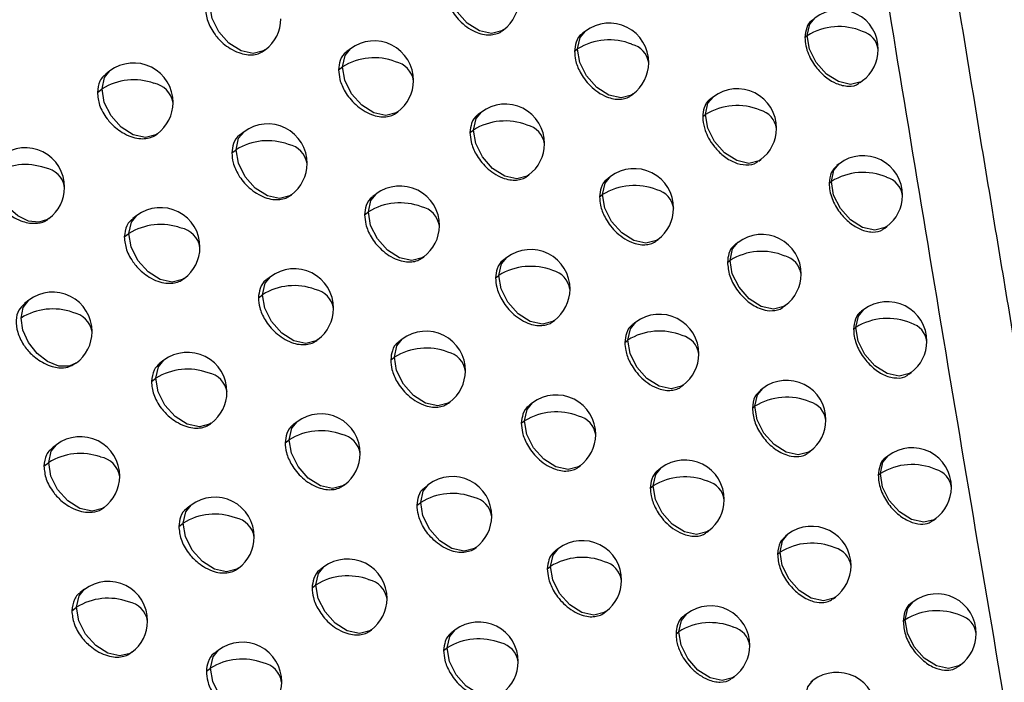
# Model space of a CAD drawing. Header units: millimetres. Extents: x 12 to 1209, y -252 to 1182.
# Tile 33 of 162: x 923.39 to 935.89, y -7.85 to 0.56. Entities that reach past the tile are written whole.
import ezdxf

# ---------------------------------------------------------------- set-up
doc = ezdxf.new("R2010")
doc.units = ezdxf.units.MM

msp = doc.modelspace()

# ---------------------------------------------------------------- linework, layer by layer
at = {"color": 7, "linetype": 'Continuous', "lineweight": 25}
for p, q in [((929.515, 0.415), (929.534, 0.43)), ((930.575, 0.412), (930.538, 0.384)), ((933.359, 0.332), (933.388, 0.354)), ((933.388, 0.354), (933.388, 0.354)), ((926.498, 0.165), (926.51, 0.173)), ((927.591, 0.186), (927.546, 0.152)), ((930.435, 0.155), (930.475, 0.185)), ((930.475, 0.184), (930.475, 0.185)), ((924.54, -0.094), (924.487, -0.134)), ((927.441, -0.079), (927.491, -0.041)), ((934.061, -0.24), (934.091, -0.217)), ((924.38, -0.366), (924.439, -0.321)), ((931.155, -0.404), (931.178, -0.386)), ((932.197, -0.421), (932.163, -0.446)), ((928.178, -0.624), (928.194, -0.612)), ((929.253, -0.616), (929.212, -0.647)), ((932.062, -0.674), (932.096, -0.648)), ((932.096, -0.648), (932.096, -0.648)), ((926.241, -0.867), (926.193, -0.903)), ((929.108, -0.877), (929.152, -0.844)), ((925.134, -0.898), (925.142, -0.892)), ((926.086, -1.135), (926.14, -1.094)), ((932.772, -1.239), (932.799, -1.219)), ((933.795, -1.271), (933.766, -1.293)), ((929.836, -1.429), (929.855, -1.414)), ((930.892, -1.435), (930.856, -1.463)), ((933.667, -1.519), (933.695, -1.498)), ((933.695, -1.498), (933.695, -1.498)), ((926.831, -1.674), (926.843, -1.665)), ((927.919, -1.656), (927.876, -1.689)), ((930.753, -1.692), (930.792, -1.663)), ((930.792, -1.663), (930.792, -1.663)), ((924.88, -1.93), (924.829, -1.969)), ((927.771, -1.92), (927.819, -1.883)), ((934.367, -2.092), (934.398, -2.069)), ((924.722, -2.201), (924.78, -2.157)), ((931.471, -2.251), (931.495, -2.233)), ((932.509, -2.271), (932.477, -2.296)), ((928.505, -2.466), (928.522, -2.454)), ((929.576, -2.462), (929.537, -2.492)), ((932.376, -2.523), (932.409, -2.498)), ((932.409, -2.498), (932.409, -2.498)), ((925.474, -2.735), (925.483, -2.728)), ((926.576, -2.706), (926.529, -2.742)), ((929.433, -2.721), (929.476, -2.689)), ((926.423, -2.973), (926.476, -2.934)), ((923.512, -3.003), (923.457, -3.044)), ((933.084, -3.09), (933.112, -3.069)), ((934.105, -3.123), (934.076, -3.145)), ((930.158, -3.275), (930.179, -3.26)), ((931.212, -3.284), (931.176, -3.311)), ((933.977, -3.371), (934.004, -3.351)), ((934.004, -3.351), (934.004, -3.351)), ((927.165, -3.515), (927.179, -3.504)), ((928.25, -3.499), (928.207, -3.532)), ((931.074, -3.539), (931.111, -3.511)), ((931.111, -3.511), (931.111, -3.511)), ((928.103, -3.762), (928.15, -3.726)), ((924.108, -3.805), (924.114, -3.801)), ((925.224, -3.767), (925.173, -3.805)), ((925.066, -4.037), (925.123, -3.994)), ((934.676, -3.945), (934.707, -3.922)), ((931.79, -4.1), (931.814, -4.082)), ((932.825, -4.123), (932.794, -4.146)), ((928.835, -4.31), (928.853, -4.297)), ((929.903, -4.308), (929.864, -4.338)), ((932.693, -4.374), (932.724, -4.35)), ((932.724, -4.35), (932.724, -4.35)), ((925.816, -4.573), (925.826, -4.565)), ((926.914, -4.548), (926.868, -4.582)), ((929.76, -4.567), (929.802, -4.536)), ((923.863, -4.838), (923.809, -4.879)), ((926.762, -4.814), (926.814, -4.775)), ((933.399, -4.942), (933.427, -4.921)), ((934.417, -4.978), (934.389, -4.999)), ((923.701, -5.111), (923.762, -5.065)), ((930.484, -5.123), (930.505, -5.107)), ((931.534, -5.134), (931.499, -5.16)), ((934.29, -5.225), (934.316, -5.205)), ((934.316, -5.205), (934.316, -5.205)), ((927.503, -5.356), (927.517, -5.346)), ((928.584, -5.344), (928.542, -5.376)), ((931.397, -5.388), (931.433, -5.361)), ((931.433, -5.361), (931.433, -5.361)), ((925.569, -5.606), (925.52, -5.643)), ((928.437, -5.606), (928.483, -5.571)), ((924.458, -5.641), (924.465, -5.636)), ((925.413, -5.875), (925.469, -5.833)), ((934.988, -5.8), (935.019, -5.776)), ((932.111, -5.951), (932.136, -5.932)), ((933.143, -5.975), (933.113, -5.999)), ((929.168, -6.156), (929.186, -6.142)), ((930.232, -6.157), (930.193, -6.185)), ((933.012, -6.226), (933.043, -6.203)), ((933.043, -6.203), (933.043, -6.203)), ((926.161, -6.413), (926.172, -6.404)), ((927.255, -6.39), (927.21, -6.424)), ((930.09, -6.415), (930.131, -6.384)), ((927.104, -6.655), (927.154, -6.618)), ((924.216, -6.674), (924.163, -6.714)), ((933.717, -6.795), (933.746, -6.773)), ((934.732, -6.833), (934.704, -6.854)), ((924.056, -6.947), (924.115, -6.902)), ((930.812, -6.971), (930.834, -6.955)), ((931.859, -6.985), (931.824, -7.011)), ((934.606, -7.079), (934.631, -7.06)), ((934.631, -7.06), (934.631, -7.06)), ((927.842, -7.2), (927.857, -7.189)), ((928.919, -7.19), (928.878, -7.222)), ((931.723, -7.239), (931.758, -7.212)), ((931.758, -7.212), (931.758, -7.212)), ((924.81, -7.479), (924.818, -7.473)), ((925.917, -7.447), (925.869, -7.483)), ((928.774, -7.452), (928.819, -7.418)), ((925.763, -7.715), (925.817, -7.674)), ((935.302, -7.655), (935.334, -7.631)), ((932.435, -7.803), (932.461, -7.783)), ((933.464, -7.829), (933.434, -7.852))]:
    msp.add_line(p, q, dxfattribs=at)
at = {"color": 7, "linetype": 'Continuous', "lineweight": 25, "flags": 128}
for points in [[(929.534, 0.43), (929.513, 0.416), (929.382, 0.382), (929.228, 0.416), (929.074, 0.513), (928.945, 0.658), (928.86, 0.829), (928.831, 1)], [(926.51, 0.173), (926.489, 0.16), (926.358, 0.126), (926.204, 0.16), (926.05, 0.257), (925.921, 0.402), (925.836, 0.573), (925.807, 0.744)], [(933.388, 0.354), (933.421, 0.498), (933.489, 0.581)], [(930.475, 0.185), (930.507, 0.329), (930.575, 0.412)], [(934.091, -0.217), (934.071, -0.231), (933.939, -0.265), (933.785, -0.23), (933.632, -0.133), (933.502, 0.012), (933.417, 0.183), (933.388, 0.354)], [(927.491, -0.041), (927.523, 0.103), (927.591, 0.186)], [(931.178, -0.386), (931.157, -0.4), (931.025, -0.434), (930.871, -0.4), (930.718, -0.302), (930.589, -0.157), (930.503, 0.014), (930.475, 0.184)], [(924.439, -0.321), (924.472, -0.177), (924.54, -0.094)], [(928.194, -0.612), (928.173, -0.626), (928.041, -0.66), (927.887, -0.625), (927.734, -0.528), (927.605, -0.383), (927.519, -0.212), (927.491, -0.042)], [(925.142, -0.892), (925.121, -0.906), (924.99, -0.94), (924.836, -0.905), (924.683, -0.808), (924.553, -0.663), (924.468, -0.493), (924.439, -0.322)], [(932.096, -0.648), (932.129, -0.503), (932.197, -0.421)], [(929.152, -0.844), (929.185, -0.699), (929.253, -0.616)], [(932.799, -1.219), (932.778, -1.233), (932.647, -1.267), (932.493, -1.232), (932.339, -1.135), (932.21, -0.99), (932.125, -0.819), (932.096, -0.648)], [(926.14, -1.094), (926.173, -0.949), (926.241, -0.867)], [(929.855, -1.414), (929.834, -1.428), (929.703, -1.462), (929.549, -1.428), (929.395, -1.331), (929.266, -1.186), (929.181, -1.015), (929.152, -0.844)], [(926.843, -1.665), (926.822, -1.679), (926.691, -1.712), (926.537, -1.678), (926.383, -1.581), (926.254, -1.436), (926.169, -1.265), (926.14, -1.094)], [(933.695, -1.498), (933.727, -1.353), (933.795, -1.271)], [(923.765, -1.968), (923.748, -1.98), (923.637, -2.015), (923.507, -1.999), (923.372, -1.934), (923.248, -1.828), (923.148, -1.693), (923.084, -1.544), (923.062, -1.397)], [(930.792, -1.663), (930.824, -1.518), (930.892, -1.435)], [(934.398, -2.069), (934.377, -2.083), (934.245, -2.116), (934.091, -2.082), (933.938, -1.985), (933.809, -1.84), (933.723, -1.669), (933.695, -1.498)], [(927.819, -1.883), (927.851, -1.738), (927.919, -1.656)], [(931.495, -2.233), (931.474, -2.247), (931.342, -2.281), (931.188, -2.247), (931.035, -2.15), (930.906, -2.005), (930.82, -1.834), (930.792, -1.663)], [(924.78, -2.157), (924.813, -2.012), (924.88, -1.93)], [(928.522, -2.454), (928.501, -2.468), (928.37, -2.502), (928.216, -2.467), (928.062, -2.37), (927.933, -2.225), (927.848, -2.054), (927.819, -1.883)], [(925.483, -2.728), (925.462, -2.742), (925.331, -2.776), (925.177, -2.741), (925.023, -2.644), (924.894, -2.499), (924.809, -2.328), (924.78, -2.158)], [(932.409, -2.498), (932.441, -2.354), (932.509, -2.271)], [(929.476, -2.689), (929.508, -2.544), (929.576, -2.462)], [(933.112, -3.069), (933.091, -3.083), (932.959, -3.117), (932.805, -3.082), (932.652, -2.985), (932.523, -2.84), (932.437, -2.669), (932.409, -2.498)], [(926.476, -2.934), (926.508, -2.789), (926.576, -2.706)], [(930.179, -3.26), (930.158, -3.274), (930.027, -3.307), (929.872, -3.273), (929.719, -3.176), (929.59, -3.031), (929.505, -2.86), (929.476, -2.689)], [(927.179, -3.504), (927.158, -3.518), (927.026, -3.552), (926.872, -3.518), (926.719, -3.421), (926.59, -3.276), (926.504, -3.105), (926.476, -2.934)], [(923.411, -3.231), (923.439, -3.095), (923.512, -3.003)], [(934.004, -3.351), (934.037, -3.206), (934.105, -3.123)], [(924.114, -3.801), (924.021, -3.843), (923.889, -3.84), (923.747, -3.784), (923.614, -3.679), (923.505, -3.541), (923.435, -3.385), (923.411, -3.231)], [(931.111, -3.511), (931.144, -3.366), (931.212, -3.284)], [(934.707, -3.922), (934.686, -3.936), (934.555, -3.969), (934.401, -3.935), (934.247, -3.838), (934.118, -3.693), (934.033, -3.522), (934.004, -3.351)], [(928.15, -3.726), (928.182, -3.582), (928.25, -3.499)], [(931.814, -4.082), (931.793, -4.096), (931.662, -4.13), (931.508, -4.095), (931.354, -3.998), (931.225, -3.853), (931.14, -3.682), (931.111, -3.511)], [(928.853, -4.297), (928.832, -4.311), (928.7, -4.345), (928.546, -4.311), (928.393, -4.214), (928.264, -4.069), (928.178, -3.898), (928.15, -3.727)], [(925.123, -3.994), (925.156, -3.85), (925.224, -3.767)], [(925.826, -4.565), (925.805, -4.579), (925.674, -4.613), (925.52, -4.579), (925.367, -4.482), (925.237, -4.337), (925.152, -4.166), (925.123, -3.995)], [(932.724, -4.35), (932.757, -4.205), (932.825, -4.123)], [(929.802, -4.536), (929.835, -4.391), (929.903, -4.308)], [(933.427, -4.921), (933.407, -4.935), (933.275, -4.968), (933.121, -4.934), (932.968, -4.837), (932.838, -4.692), (932.753, -4.521), (932.724, -4.35)], [(926.814, -4.775), (926.846, -4.63), (926.914, -4.548)], [(929.802, -4.536), (929.802, -4.536), (929.802, -4.536), (929.802, -4.536), (929.802, -4.536), (929.802, -4.536), (929.802, -4.536), (929.802, -4.536), (929.802, -4.536)], [(930.505, -5.107), (930.484, -5.121), (930.353, -5.154), (930.199, -5.12), (930.045, -5.023), (929.916, -4.878), (929.831, -4.707), (929.802, -4.536)], [(923.762, -5.065), (923.795, -4.92), (923.863, -4.838)], [(927.517, -5.346), (927.496, -5.36), (927.365, -5.393), (927.21, -5.359), (927.057, -5.262), (926.928, -5.117), (926.843, -4.946), (926.814, -4.775)], [(934.316, -5.205), (934.349, -5.06), (934.417, -4.978)], [(924.465, -5.636), (924.444, -5.65), (924.313, -5.684), (924.159, -5.649), (924.006, -5.552), (923.876, -5.407), (923.791, -5.236), (923.762, -5.066)], [(931.433, -5.361), (931.466, -5.216), (931.534, -5.134)], [(935.019, -5.776), (934.998, -5.79), (934.867, -5.823), (934.713, -5.789), (934.559, -5.692), (934.43, -5.547), (934.345, -5.376), (934.316, -5.205)], [(928.483, -5.571), (928.516, -5.427), (928.584, -5.344)], [(932.136, -5.932), (932.115, -5.946), (931.984, -5.98), (931.83, -5.945), (931.676, -5.848), (931.547, -5.703), (931.462, -5.532), (931.433, -5.361)], [(925.469, -5.833), (925.501, -5.689), (925.569, -5.606)], [(929.186, -6.142), (929.165, -6.156), (929.034, -6.19), (928.88, -6.156), (928.726, -6.058), (928.597, -5.913), (928.512, -5.742), (928.483, -5.572)], [(926.172, -6.404), (926.151, -6.418), (926.02, -6.452), (925.866, -6.418), (925.712, -6.321), (925.583, -6.176), (925.498, -6.005), (925.469, -5.834)], [(933.043, -6.203), (933.075, -6.058), (933.143, -5.975)], [(930.131, -6.384), (930.164, -6.239), (930.232, -6.157)], [(933.746, -6.773), (933.725, -6.787), (933.593, -6.821), (933.439, -6.787), (933.286, -6.69), (933.157, -6.544), (933.071, -6.373), (933.043, -6.203)], [(927.154, -6.618), (927.187, -6.473), (927.255, -6.39)], [(930.131, -6.384), (930.131, -6.384), (930.131, -6.384), (930.131, -6.384), (930.131, -6.384), (930.131, -6.384), (930.131, -6.384), (930.131, -6.384), (930.131, -6.384)], [(930.834, -6.955), (930.813, -6.969), (930.682, -7.002), (930.528, -6.968), (930.374, -6.871), (930.245, -6.726), (930.16, -6.555), (930.131, -6.384)], [(927.857, -7.189), (927.837, -7.202), (927.705, -7.236), (927.551, -7.202), (927.398, -7.105), (927.269, -6.96), (927.183, -6.789), (927.154, -6.618)], [(924.115, -6.902), (924.148, -6.757), (924.216, -6.674)], [(934.631, -7.06), (934.664, -6.915), (934.732, -6.833)], [(924.818, -7.473), (924.798, -7.487), (924.666, -7.52), (924.512, -7.486), (924.359, -7.389), (924.23, -7.244), (924.144, -7.073), (924.115, -6.902)], [(931.758, -7.212), (931.791, -7.068), (931.859, -6.985)], [(935.334, -7.631), (935.313, -7.645), (935.182, -7.679), (935.028, -7.644), (934.874, -7.547), (934.745, -7.402), (934.66, -7.231), (934.631, -7.06)], [(928.819, -7.418), (928.852, -7.273), (928.919, -7.19)], [(932.461, -7.783), (932.44, -7.797), (932.309, -7.831), (932.155, -7.796), (932.001, -7.699), (931.872, -7.554), (931.787, -7.383), (931.758, -7.212)], [(925.817, -7.674), (925.849, -7.529), (925.917, -7.447)], [(929.522, -7.989), (929.501, -8.003), (929.37, -8.036), (929.216, -8.002), (929.062, -7.905), (928.933, -7.76), (928.848, -7.589), (928.819, -7.418)], [(926.52, -8.245), (926.499, -8.259), (926.368, -8.292), (926.214, -8.258), (926.06, -8.161), (925.931, -8.016), (925.846, -7.845), (925.817, -7.674)], [(933.364, -8.057), (933.397, -7.912), (933.464, -7.829)]]:
    msp.add_lwpolyline(points, dxfattribs=at)
at = {"color": 7, "linetype": 'Continuous', "lineweight": 25}
for centre, radius, start, end in [((929.233, 0.829), 0.5, 307.0492, 359.4487), ((933.79, 0.182), 0.5, 359.4625, 127.0492), ((926.209, 0.573), 0.5, 307.0492, 359.4896), ((930.877, 0.013), 0.5, 359.4404, 127.0492), ((933.791, -0.292), 0.761, 66.8561, 121.9347), ((934.018, 0.143), 0.274, 7.118, 74.8773), ((927.892, -0.213), 0.5, 359.4611, 127.0492), ((930.877, -0.462), 0.762, 68.0284, 121.8729), ((931.097, -0.031), 0.282, 7.8397, 76.6812), ((933.79, 0.182), 0.5, 307.0492, 359.4625), ((924.841, -0.493), 0.5, 359.5164, 127.0492), ((927.893, -0.688), 0.761, 69.1624, 121.8862), ((928.105, -0.261), 0.29, 8.5601, 78.3507), ((930.877, 0.013), 0.5, 307.0492, 359.4404), ((927.912, -0.047), 0.421, 179.2705, 179.3217), ((924.842, -0.967), 0.76, 70.2604, 121.9678), ((927.892, -0.213), 0.5, 307.0492, 359.4611), ((924.86, -0.327), 0.421, 179.2706, 179.3437), ((925.046, -0.545), 0.299, 9.2654, 79.899), ((932.498, -0.82), 0.5, 359.4448, 127.0492), ((924.841, -0.493), 0.5, 307.0492, 359.5164), ((929.554, -1.015), 0.5, 359.4432, 127.0492), ((932.498, -1.295), 0.761, 67.3931, 121.8942), ((932.722, -0.861), 0.278, 7.4447, 75.7149), ((929.554, -1.491), 0.762, 68.537, 121.8675), ((926.542, -1.266), 0.5, 359.4802, 127.0492), ((929.573, -0.849), 0.421, 179.2705, 179.3069), ((929.771, -1.061), 0.286, 8.161, 77.4401), ((932.498, -0.82), 0.5, 307.0492, 359.4448), ((926.542, -1.74), 0.761, 69.6442, 121.9119), ((923.464, -1.569), 0.5, 359.5483, 127.0492), ((926.561, -1.099), 0.421, 179.2705, 179.3324), ((926.751, -1.316), 0.294, 8.8696, 79.039), ((929.554, -1.015), 0.5, 307.0492, 359.4432), ((934.097, -1.67), 0.5, 359.4629, 127.0492), ((923.465, -2.041), 0.759, 70.717, 122.0209), ((923.672, -1.617), 0.296, 8.6413, 81.4407), ((926.542, -1.266), 0.5, 307.0492, 359.4802), ((931.193, -1.834), 0.5, 359.4371, 127.0492), ((934.097, -2.143), 0.761, 66.7576, 121.938), ((934.325, -1.708), 0.273, 7.0586, 74.7246), ((923.464, -1.569), 0.5, 307.0492, 359.5483), ((928.221, -2.055), 0.5, 359.4539, 127.0492), ((931.194, -2.31), 0.762, 67.9117, 121.8703), ((931.415, -1.877), 0.281, 7.7666, 76.5077), ((934.097, -1.67), 0.5, 307.0492, 359.4629), ((925.182, -2.329), 0.5, 359.5053, 127.0492), ((928.221, -2.53), 0.762, 69.0283, 121.8765), ((928.434, -2.102), 0.289, 8.4745, 78.1591), ((931.193, -1.834), 0.5, 307.0492, 359.4371), ((928.24, -1.888), 0.421, 179.2705, 179.3188), ((925.182, -2.803), 0.76, 70.1097, 121.95), ((925.388, -2.381), 0.298, 9.169, 79.6916), ((928.221, -2.055), 0.5, 307.0492, 359.4539), ((925.201, -2.162), 0.421, 179.2705, 179.3414), ((932.811, -2.67), 0.5, 359.4435, 127.0492), ((925.182, -2.329), 0.5, 307.0492, 359.5053), ((929.878, -2.861), 0.5, 359.4382, 127.0492), ((932.811, -3.145), 0.761, 67.2864, 121.895), ((933.036, -2.711), 0.277, 7.379, 75.5526), ((926.877, -3.105), 0.5, 359.4713, 127.0492), ((929.878, -3.336), 0.762, 68.4127, 121.8619), ((929.897, -2.694), 0.421, 179.2705, 179.304), ((930.095, -2.906), 0.285, 8.0823, 77.2586), ((932.811, -2.67), 0.5, 307.0492, 359.4435), ((926.878, -3.58), 0.761, 69.503, 121.8988), ((927.088, -3.155), 0.293, 8.7792, 78.8405), ((929.878, -2.861), 0.5, 307.0492, 359.4382), ((923.813, -3.402), 0.5, 359.5355, 127.0492), ((926.897, -2.939), 0.421, 179.2705, 179.3297), ((923.814, -3.875), 0.76, 70.5597, 121.9992), ((926.877, -3.105), 0.5, 307.0492, 359.4713), ((934.406, -3.523), 0.5, 359.4635, 127.0492), ((924.016, -3.456), 0.301, 9.4776, 80.2908), ((931.513, -3.683), 0.5, 359.4342, 127.0492), ((934.407, -3.996), 0.761, 66.6609, 121.9418), ((934.635, -3.56), 0.273, 7.0005, 74.5741), ((923.813, -3.402), 0.5, 307.0492, 359.5355), ((928.551, -3.898), 0.5, 359.4471, 127.0492), ((931.513, -4.158), 0.762, 67.7972, 121.8684), ((931.735, -3.725), 0.28, 7.6951, 76.3367), ((928.552, -4.374), 0.762, 68.8967, 121.8677), ((934.406, -3.523), 0.5, 307.0492, 359.4635), ((925.525, -4.166), 0.5, 359.4947, 127.0492), ((928.571, -3.732), 0.421, 179.2705, 179.316), ((928.766, -3.945), 0.288, 8.3906, 77.9701), ((931.513, -3.683), 0.5, 307.0492, 359.4342), ((925.526, -4.64), 0.761, 69.9618, 121.9332), ((925.544, -4), 0.421, 179.2705, 179.339), ((925.732, -4.217), 0.297, 9.0743, 79.4869), ((928.551, -3.898), 0.5, 307.0492, 359.4471), ((933.126, -4.522), 0.5, 359.4426, 127.0492), ((925.525, -4.166), 0.5, 307.0492, 359.4947), ((930.204, -4.707), 0.5, 359.4336, 127.0492), ((933.127, -4.996), 0.761, 67.1816, 121.8963), ((933.352, -4.562), 0.276, 7.3148, 75.3927), ((927.216, -4.947), 0.5, 359.4628, 127.0492), ((930.204, -5.183), 0.762, 68.2907, 121.8571), ((930.423, -4.752), 0.284, 8.0052, 77.0796), ((933.126, -4.522), 0.5, 307.0492, 359.4426), ((924.164, -5.237), 0.5, 359.5232, 127.0492), ((927.216, -5.422), 0.761, 69.3645, 121.8866), ((927.427, -4.995), 0.292, 8.6906, 78.6449), ((930.204, -4.707), 0.5, 307.0492, 359.4336), ((927.235, -4.78), 0.421, 179.2705, 179.3269), ((924.165, -5.71), 0.76, 70.4052, 121.9788), ((924.368, -5.29), 0.3, 9.3591, 80.1004), ((927.216, -4.947), 0.5, 307.0492, 359.4628), ((934.718, -5.377), 0.5, 359.4645, 127.0492), ((924.183, -5.07), 0.421, 179.2706, 179.3465), ((931.835, -5.533), 0.5, 359.4316, 127.0492), ((934.719, -5.85), 0.76, 66.566, 121.946), ((924.164, -5.237), 0.5, 307.0492, 359.5232), ((928.885, -5.743), 0.5, 359.4408, 127.0492), ((931.835, -6.008), 0.762, 67.6847, 121.8672), ((934.948, -5.414), 0.272, 6.9437, 74.4259), ((932.058, -5.575), 0.28, 7.625, 76.1681), ((928.885, -6.219), 0.762, 68.7675, 121.8598), ((934.718, -5.377), 0.5, 307.0492, 359.4645), ((925.871, -6.005), 0.5, 359.4845, 127.0492), ((928.904, -5.577), 0.421, 179.2705, 179.3131), ((929.1, -5.79), 0.288, 8.3084, 77.7838), ((931.835, -5.533), 0.5, 307.0492, 359.4316), ((925.871, -6.48), 0.761, 69.8166, 121.9175), ((925.89, -5.839), 0.421, 179.2705, 179.3365), ((926.079, -6.056), 0.295, 8.9813, 79.2851), ((928.885, -5.743), 0.5, 307.0492, 359.4408), ((933.445, -6.374), 0.5, 359.442, 127.0492), ((925.871, -6.005), 0.5, 307.0492, 359.4845), ((930.533, -6.556), 0.5, 359.4294, 127.0492), ((933.445, -6.849), 0.761, 67.0788, 121.8982), ((933.671, -6.414), 0.275, 7.2519, 75.2351), ((927.556, -6.789), 0.5, 359.4548, 127.0492), ((930.533, -7.031), 0.762, 68.1709, 121.853), ((930.752, -6.6), 0.283, 7.9297, 76.9031), ((933.445, -6.374), 0.5, 307.0492, 359.442), ((924.517, -7.074), 0.5, 359.5114, 127.0492), ((927.557, -7.265), 0.762, 69.2284, 121.8754), ((927.576, -6.623), 0.421, 179.2705, 179.3241), ((927.768, -6.838), 0.291, 8.6036, 78.4519), ((930.533, -6.556), 0.5, 307.0492, 359.4294), ((935.033, -7.232), 0.5, 359.4657, 127.0492), ((924.518, -7.547), 0.76, 70.2536, 121.9595), ((924.722, -7.126), 0.299, 9.2621, 79.8929), ((927.556, -6.789), 0.5, 307.0492, 359.4548), ((924.537, -6.907), 0.421, 179.2706, 179.3443), ((932.16, -7.384), 0.5, 359.4294, 127.0492), ((935.034, -7.705), 0.76, 66.4728, 121.9506), ((924.517, -7.074), 0.5, 307.0492, 359.5114), ((929.221, -7.589), 0.5, 359.4349, 127.0492), ((932.16, -7.859), 0.762, 67.5743, 121.8665), ((935.264, -7.269), 0.271, 6.8882, 74.2799), ((932.383, -7.426), 0.279, 7.5564, 76.002), ((935.033, -7.232), 0.5, 307.0492, 359.4657), ((926.219, -7.846), 0.5, 359.4748, 127.0492), ((929.221, -8.065), 0.762, 68.6407, 121.8526), ((929.437, -7.635), 0.287, 8.2278, 77.6001), ((929.24, -7.423), 0.421, 179.2705, 179.3102), ((932.16, -7.384), 0.5, 307.0492, 359.4294), ((926.219, -8.321), 0.761, 69.674, 121.9029), ((926.428, -7.896), 0.294, 8.8899, 79.086), ((929.221, -7.589), 0.5, 307.0492, 359.4349), ((926.238, -7.679), 0.421, 179.2705, 179.3338), ((933.766, -8.228), 0.5, 359.4417, 127.0492), ((926.219, -7.846), 0.5, 307.0492, 359.4748)]:
    msp.add_arc(centre, radius, start, end, dxfattribs=at)
for points, knots in [([(939.294, -22.385), (939.129, -21.469), (938.8, -19.644), (938.315, -16.92), (937.84, -14.219), (937.374, -11.541), (936.918, -8.887), (936.472, -6.256), (936.035, -3.647), (935.606, -1.062), (935.187, 1.5), (934.776, 4.039), (934.374, 6.555), (933.981, 9.049), (933.596, 11.519), (933.219, 13.966), (932.851, 16.391), (932.49, 18.793), (932.137, 21.172), (931.792, 23.528), (931.454, 25.861), (931.124, 28.172), (930.801, 30.46), (930.486, 32.726), (930.177, 34.969), (929.875, 37.189), (929.58, 39.387), (929.292, 41.562), (929.011, 43.715), (928.735, 45.846), (928.556, 47.258), (928.466, 47.961)], [0, 0, 0, 0, 0.038566, 0.07684, 0.114823, 0.152513, 0.189913, 0.22702, 0.263836, 0.30036, 0.336593, 0.372534, 0.408183, 0.44354, 0.478606, 0.513381, 0.547863, 0.582054, 0.615954, 0.649562, 0.682878, 0.715902, 0.748635, 0.781076, 0.813226, 0.845084, 0.87665, 0.907925, 0.938908, 0.9696, 1, 1, 1, 1]), ([(928.463, 41.021), (928.931, 37.548), (929.886, 30.457), (931.47, 19.537), (933.146, 8.573), (934.927, -2.44), (936.8, -13.497), (938.164, -21.058), (938.861, -24.916)], [0, 0, 0, 0, 0.159933, 0.326584, 0.499955, 0.659741, 0.826423, 1, 1, 1, 1]), ([(928.786, 0.966), (928.789, 0.927), (928.796, 0.837), (928.85, 0.711), (928.923, 0.603), (928.999, 0.519), (929.092, 0.445), (929.194, 0.392), (929.292, 0.366), (929.379, 0.361), (929.452, 0.38), (929.5, 0.396), (929.515, 0.415), (929.515, 0.416)], [0, 0, 0, 0, 0.115416, 0.261123, 0.345723, 0.437956, 0.537815, 0.645293, 0.738957, 0.828962, 0.91531, 0.998001, 1, 1, 1, 1]), ([(925.752, 0.703), (925.757, 0.649), (925.765, 0.566), (925.817, 0.451), (925.88, 0.352), (925.965, 0.262), (926.069, 0.185), (926.17, 0.136), (926.272, 0.11), (926.362, 0.109), (926.439, 0.127), (926.479, 0.153), (926.498, 0.165)], [0, 0, 0, 0, 0.155005, 0.237202, 0.322316, 0.447933, 0.537646, 0.645125, 0.74139, 0.833242, 0.920684, 1, 1, 1, 1]), ([(933.461, 0.555), (933.454, 0.551), (933.417, 0.531), (933.374, 0.457), (933.364, 0.374), (933.359, 0.332)], [0, 0, 0, 0, 0.101619, 0.538588, 1, 1, 1, 1]), ([(930.539, 0.382), (930.535, 0.38), (930.495, 0.356), (930.45, 0.281), (930.44, 0.194), (930.435, 0.155)], [0, 0, 0, 0, 0.063869, 0.574135, 1, 1, 1, 1]), ([(933.359, 0.332), (933.362, 0.296), (933.366, 0.227), (933.401, 0.121), (933.45, 0.024), (933.525, -0.083), (933.629, -0.183), (933.769, -0.266), (933.911, -0.295), (934.018, -0.282), (934.052, -0.242), (934.057, -0.235)], [0, 0, 0, 0, 0.103727, 0.200951, 0.291667, 0.37587, 0.52411, 0.646504, 0.807782, 0.969061, 1, 1, 1, 1]), ([(927.547, 0.151), (927.544, 0.149), (927.503, 0.125), (927.456, 0.05), (927.446, -0.038), (927.441, -0.079)], [0, 0, 0, 0, 0.0543216, 0.5670685, 1, 1, 1, 1]), ([(930.435, 0.155), (930.438, 0.118), (930.443, 0.033), (930.492, -0.09), (930.561, -0.199), (930.637, -0.287), (930.733, -0.367), (930.834, -0.422), (930.931, -0.45), (931.014, -0.457), (931.086, -0.441), (931.136, -0.425), (931.151, -0.404), (931.153, -0.402)], [0, 0, 0, 0, 0.106073, 0.248707, 0.334103, 0.428693, 0.532464, 0.645405, 0.735124, 0.822317, 0.906985, 0.989127, 1, 1, 1, 1]), ([(927.441, -0.079), (927.444, -0.119), (927.451, -0.211), (927.508, -0.338), (927.582, -0.445), (927.659, -0.526), (927.752, -0.598), (927.854, -0.65), (927.954, -0.676), (928.042, -0.678), (928.118, -0.662), (928.159, -0.636), (928.178, -0.624)], [0, 0, 0, 0, 0.118519, 0.265235, 0.349565, 0.44101, 0.539566, 0.645227, 0.740452, 0.831567, 0.918575, 1, 1, 1, 1]), ([(924.488, -0.136), (924.476, -0.145), (924.445, -0.168), (924.397, -0.239), (924.386, -0.316), (924.38, -0.366)], [0, 0, 0, 0, 0.180829, 0.462451, 1, 1, 1, 1]), ([(924.38, -0.366), (924.385, -0.42), (924.393, -0.503), (924.446, -0.617), (924.51, -0.716), (924.596, -0.806), (924.701, -0.881), (924.803, -0.93), (924.906, -0.954), (924.997, -0.955), (925.074, -0.937), (925.115, -0.91), (925.133, -0.898)], [0, 0, 0, 0, 0.155071, 0.237236, 0.322282, 0.449195, 0.538572, 0.64506, 0.741846, 0.834063, 0.921713, 1, 1, 1, 1]), ([(932.164, -0.448), (932.159, -0.451), (932.12, -0.476), (932.075, -0.55), (932.066, -0.635), (932.062, -0.674)], [0, 0, 0, 0, 0.079249, 0.585621, 1, 1, 1, 1]), ([(929.213, -0.648), (929.209, -0.651), (929.169, -0.675), (929.123, -0.749), (929.113, -0.837), (929.108, -0.877)], [0, 0, 0, 0, 0.058656, 0.570262, 1, 1, 1, 1]), ([(932.062, -0.674), (932.062, -0.674), (932.062, -0.675), (932.062, -0.679), (932.062, -0.693), (932.066, -0.749), (932.086, -0.837), (932.137, -0.953), (932.212, -1.065), (932.323, -1.177), (932.465, -1.264), (932.614, -1.295), (932.723, -1.283), (932.759, -1.242), (932.767, -1.234)], [0, 0, 0, 0, 0.000435, 0.003587, 0.012102, 0.043905, 0.166202, 0.256955, 0.36727, 0.497085, 0.646324, 0.799081, 0.957532, 1, 1, 1, 1]), ([(926.193, -0.904), (926.19, -0.906), (926.149, -0.93), (926.101, -1.006), (926.091, -1.094), (926.086, -1.135)], [0, 0, 0, 0, 0.0514905, 0.5650003, 1, 1, 1, 1]), ([(929.108, -0.877), (929.111, -0.916), (929.118, -1.005), (929.171, -1.132), (929.243, -1.24), (929.319, -1.324), (929.413, -1.398), (929.515, -1.451), (929.612, -1.478), (929.699, -1.483), (929.771, -1.465), (929.82, -1.448), (929.835, -1.429), (929.835, -1.429)], [0, 0, 0, 0, 0.114556, 0.259982, 0.344657, 0.437109, 0.537329, 0.645312, 0.738562, 0.828273, 0.914447, 0.997082, 1, 1, 1, 1]), ([(923.108, -1.213), (923.079, -1.241), (923.021, -1.296), (922.992, -1.425), (923.009, -1.572), (923.074, -1.719), (923.183, -1.855), (923.308, -1.952), (923.428, -2.005), (923.527, -2.029), (923.635, -2.029), (923.721, -2.009), (923.754, -1.973), (923.758, -1.969)], [0, 0, 0, 0, 0.105505, 0.212221, 0.318892, 0.430775, 0.52823, 0.649307, 0.728994, 0.792124, 0.86843, 0.982825, 1, 1, 1, 1]), ([(926.086, -1.135), (926.089, -1.176), (926.097, -1.268), (926.155, -1.395), (926.23, -1.501), (926.308, -1.582), (926.402, -1.652), (926.504, -1.703), (926.605, -1.728), (926.694, -1.729), (926.771, -1.712), (926.811, -1.686), (926.83, -1.674)], [0, 0, 0, 0, 0.120128, 0.267358, 0.351542, 0.442574, 0.540451, 0.645169, 0.741304, 0.833063, 0.920449, 1, 1, 1, 1]), ([(933.768, -1.294), (933.739, -1.322), (933.681, -1.377), (933.672, -1.472), (933.667, -1.519)], [0, 0, 0, 0, 0.498345, 1, 1, 1, 1]), ([(930.857, -1.464), (930.852, -1.467), (930.813, -1.491), (930.767, -1.565), (930.758, -1.652), (930.753, -1.692)], [0, 0, 0, 0, 0.0654259, 0.5752955, 1, 1, 1, 1]), ([(933.667, -1.519), (933.668, -1.551), (933.672, -1.614), (933.701, -1.712), (933.744, -1.804), (933.815, -1.914), (933.922, -2.025), (934.07, -2.116), (934.217, -2.147), (934.324, -2.133), (934.358, -2.094), (934.363, -2.087)], [0, 0, 0, 0, 0.093469, 0.183366, 0.269688, 0.352434, 0.506513, 0.646446, 0.807751, 0.969058, 1, 1, 1, 1]), ([(927.877, -1.69), (927.873, -1.693), (927.833, -1.717), (927.785, -1.791), (927.775, -1.879), (927.771, -1.92)], [0, 0, 0, 0, 0.055049, 0.567601, 1, 1, 1, 1]), ([(930.753, -1.692), (930.755, -1.727), (930.761, -1.811), (930.808, -1.932), (930.876, -2.043), (930.952, -2.132), (931.048, -2.213), (931.15, -2.269), (931.246, -2.297), (931.329, -2.304), (931.4, -2.289), (931.45, -2.273), (931.467, -2.252), (931.469, -2.249)], [0, 0, 0, 0, 0.10311, 0.244766, 0.330412, 0.425747, 0.530756, 0.645427, 0.734059, 0.820477, 0.90468, 0.986669, 1, 1, 1, 1]), ([(924.83, -1.971), (924.818, -1.98), (924.787, -2.003), (924.739, -2.074), (924.729, -2.151), (924.722, -2.201)], [0, 0, 0, 0, 0.180984, 0.462575, 1, 1, 1, 1]), ([(927.771, -1.92), (927.774, -1.96), (927.781, -2.051), (927.837, -2.179), (927.911, -2.286), (927.987, -2.368), (928.081, -2.44), (928.182, -2.492), (928.282, -2.518), (928.369, -2.52), (928.446, -2.504), (928.486, -2.479), (928.505, -2.466)], [0, 0, 0, 0, 0.118109, 0.264695, 0.349062, 0.440612, 0.53934, 0.645241, 0.740238, 0.831193, 0.918106, 1, 1, 1, 1]), ([(924.722, -2.201), (924.727, -2.255), (924.735, -2.338), (924.788, -2.452), (924.852, -2.551), (924.938, -2.641), (925.042, -2.717), (925.144, -2.766), (925.246, -2.79), (925.337, -2.791), (925.414, -2.773), (925.454, -2.747), (925.473, -2.734)], [0, 0, 0, 0, 0.155076, 0.237245, 0.322294, 0.449058, 0.538476, 0.645082, 0.741789, 0.833952, 0.921574, 1, 1, 1, 1]), ([(932.478, -2.297), (932.472, -2.301), (932.433, -2.326), (932.389, -2.4), (932.38, -2.485), (932.376, -2.523)], [0, 0, 0, 0, 0.0858, 0.59052, 1, 1, 1, 1]), ([(929.538, -2.493), (929.533, -2.496), (929.494, -2.519), (929.448, -2.594), (929.438, -2.681), (929.433, -2.721)], [0, 0, 0, 0, 0.0596344, 0.570987, 1, 1, 1, 1]), ([(932.376, -2.523), (932.382, -2.579), (932.393, -2.692), (932.485, -2.868), (932.617, -3.016), (932.759, -3.104), (932.895, -3.143), (932.995, -3.135), (933.06, -3.111), (933.08, -3.092), (933.083, -3.089)], [0, 0, 0, 0, 0.161241, 0.322484, 0.483731, 0.644984, 0.753512, 0.897362, 0.982906, 1, 1, 1, 1]), ([(926.53, -2.743), (926.526, -2.745), (926.486, -2.769), (926.438, -2.844), (926.428, -2.933), (926.423, -2.973)], [0, 0, 0, 0, 0.052131, 0.565464, 1, 1, 1, 1]), ([(929.433, -2.721), (929.436, -2.76), (929.442, -2.849), (929.495, -2.975), (929.567, -3.083), (929.643, -3.168), (929.737, -3.243), (929.838, -3.297), (929.935, -3.324), (930.021, -3.329), (930.094, -3.311), (930.142, -3.295), (930.157, -3.275), (930.158, -3.275)], [0, 0, 0, 0, 0.113529, 0.258619, 0.343383, 0.436095, 0.536747, 0.64533, 0.738103, 0.827474, 0.913444, 0.996014, 1, 1, 1, 1]), ([(926.423, -2.973), (926.426, -3.015), (926.434, -3.106), (926.492, -3.234), (926.567, -3.34), (926.644, -3.421), (926.738, -3.492), (926.84, -3.542), (926.94, -3.568), (927.029, -3.569), (927.106, -3.552), (927.146, -3.527), (927.165, -3.514)], [0, 0, 0, 0, 0.119922, 0.267089, 0.351294, 0.442381, 0.540347, 0.645188, 0.741184, 0.832847, 0.920179, 1, 1, 1, 1]), ([(923.459, -3.047), (923.431, -3.073), (923.372, -3.126), (923.341, -3.258), (923.36, -3.412), (923.432, -3.564), (923.526, -3.677), (923.618, -3.754), (923.708, -3.809), (923.802, -3.847), (923.904, -3.865), (924.014, -3.861), (924.074, -3.822), (924.106, -3.801)], [0, 0, 0, 0, 0.100956, 0.212404, 0.323764, 0.441129, 0.540869, 0.601965, 0.670437, 0.746382, 0.809969, 0.899769, 1, 1, 1, 1]), ([(934.076, -3.145), (934.076, -3.145), (934.039, -3.165), (933.993, -3.237), (933.982, -3.328), (933.977, -3.371)], [0, 0, 0, 0, 0.005642, 0.530571, 1, 1, 1, 1]), ([(931.177, -3.312), (931.172, -3.315), (931.133, -3.339), (931.088, -3.413), (931.078, -3.5), (931.074, -3.539)], [0, 0, 0, 0, 0.06726, 0.576664, 1, 1, 1, 1]), ([(933.977, -3.371), (933.978, -3.401), (933.981, -3.46), (934.007, -3.553), (934.047, -3.643), (934.115, -3.754), (934.224, -3.872), (934.376, -3.968), (934.526, -4), (934.633, -3.987), (934.667, -3.947), (934.672, -3.941)], [0, 0, 0, 0, 0.0873, 0.172792, 0.256475, 0.338349, 0.495942, 0.646394, 0.807725, 0.969056, 1, 1, 1, 1]), ([(928.208, -3.533), (928.204, -3.535), (928.164, -3.559), (928.117, -3.634), (928.107, -3.722), (928.103, -3.762)], [0, 0, 0, 0, 0.055815, 0.568163, 1, 1, 1, 1]), ([(931.074, -3.539), (931.076, -3.573), (931.081, -3.655), (931.126, -3.775), (931.193, -3.886), (931.268, -3.977), (931.366, -4.06), (931.469, -4.117), (931.564, -4.146), (931.646, -4.153), (931.717, -4.139), (931.768, -4.123), (931.784, -4.101), (931.787, -4.098)], [0, 0, 0, 0, 0.099159, 0.239512, 0.325491, 0.421817, 0.528475, 0.645449, 0.732737, 0.818195, 0.901824, 0.983624, 1, 1, 1, 1]), ([(925.174, -3.806), (925.146, -3.832), (925.084, -3.89), (925.073, -3.985), (925.066, -4.037)], [0, 0, 0, 0, 0.452148, 1, 1, 1, 1]), ([(928.103, -3.762), (928.106, -3.803), (928.112, -3.893), (928.168, -4.021), (928.242, -4.128), (928.318, -4.21), (928.412, -4.283), (928.513, -4.335), (928.612, -4.361), (928.699, -4.364), (928.776, -4.348), (928.816, -4.323), (928.835, -4.31)], [0, 0, 0, 0, 0.117633, 0.264065, 0.348475, 0.440146, 0.539075, 0.645255, 0.739995, 0.830767, 0.917572, 1, 1, 1, 1]), ([(925.066, -4.037), (925.072, -4.091), (925.08, -4.174), (925.132, -4.289), (925.196, -4.388), (925.281, -4.478), (925.386, -4.554), (925.487, -4.603), (925.589, -4.628), (925.68, -4.629), (925.757, -4.611), (925.797, -4.585), (925.816, -4.573)], [0, 0, 0, 0, 0.1550775, 0.2372511, 0.3223049, 0.4488913, 0.538358, 0.6451031, 0.741723, 0.8338258, 0.9214155, 1, 1, 1, 1]), ([(932.798, -4.151), (932.77, -4.174), (932.709, -4.226), (932.698, -4.321), (932.693, -4.374)], [0, 0, 0, 0, 0.447243, 1, 1, 1, 1]), ([(929.865, -4.339), (929.861, -4.342), (929.821, -4.366), (929.775, -4.44), (929.765, -4.527), (929.76, -4.567)], [0, 0, 0, 0, 0.060707, 0.571783, 1, 1, 1, 1]), ([(932.693, -4.374), (932.698, -4.43), (932.709, -4.543), (932.801, -4.719), (932.933, -4.867), (933.07, -4.952), (933.199, -4.992), (933.297, -4.99), (933.366, -4.968), (933.39, -4.946), (933.397, -4.94)], [0, 0, 0, 0, 0.161223, 0.322447, 0.483673, 0.644901, 0.73964, 0.878914, 0.965597, 1, 1, 1, 1]), ([(926.869, -4.584), (926.865, -4.586), (926.825, -4.61), (926.778, -4.685), (926.767, -4.773), (926.762, -4.814)], [0, 0, 0, 0, 0.052796, 0.565947, 1, 1, 1, 1]), ([(929.76, -4.567), (929.763, -4.606), (929.769, -4.694), (929.822, -4.819), (929.893, -4.928), (929.968, -5.013), (930.063, -5.09), (930.164, -5.143), (930.261, -5.171), (930.346, -5.176), (930.418, -5.158), (930.467, -5.142), (930.482, -5.123), (930.483, -5.122)], [0, 0, 0, 0, 0.112291, 0.256974, 0.341844, 0.434869, 0.53604, 0.645349, 0.737564, 0.826538, 0.912271, 0.994764, 1, 1, 1, 1]), ([(926.762, -4.814), (926.766, -4.855), (926.773, -4.947), (926.831, -5.074), (926.905, -5.181), (926.982, -5.262), (927.076, -5.333), (927.178, -5.384), (927.278, -5.409), (927.367, -5.411), (927.443, -5.394), (927.483, -5.368), (927.502, -5.356)], [0, 0, 0, 0, 0.11968, 0.266773, 0.351002, 0.442153, 0.540222, 0.645205, 0.741048, 0.832603, 0.919873, 1, 1, 1, 1]), ([(923.81, -4.881), (923.798, -4.89), (923.767, -4.913), (923.718, -4.984), (923.708, -5.061), (923.701, -5.111)], [0, 0, 0, 0, 0.180635, 0.462275, 1, 1, 1, 1]), ([(923.701, -5.111), (923.707, -5.165), (923.715, -5.248), (923.768, -5.362), (923.833, -5.461), (923.919, -5.551), (924.024, -5.626), (924.126, -5.674), (924.227, -5.697), (924.333, -5.698), (924.412, -5.677), (924.45, -5.645), (924.457, -5.639)], [0, 0, 0, 0, 0.155169, 0.237348, 0.322386, 0.449917, 0.53918, 0.64527, 0.741329, 0.827247, 0.968112, 1, 1, 1, 1]), ([(934.389, -4.999), (934.388, -5), (934.351, -5.021), (934.305, -5.093), (934.295, -5.183), (934.29, -5.225)], [0, 0, 0, 0, 0.022395, 0.543102, 1, 1, 1, 1]), ([(931.5, -5.162), (931.495, -5.165), (931.456, -5.189), (931.411, -5.263), (931.401, -5.349), (931.397, -5.388)], [0, 0, 0, 0, 0.0694826, 0.5783226, 1, 1, 1, 1]), ([(934.29, -5.225), (934.291, -5.253), (934.294, -5.309), (934.325, -5.428), (934.399, -5.575), (934.531, -5.722), (934.682, -5.819), (934.823, -5.853), (934.926, -5.841), (934.97, -5.808), (934.985, -5.796)], [0, 0, 0, 0, 0.083179, 0.165725, 0.328128, 0.488045, 0.645478, 0.79589, 0.926575, 1, 1, 1, 1]), ([(928.437, -5.606), (928.442, -5.566), (928.452, -5.478), (928.499, -5.404), (928.538, -5.38), (928.542, -5.377)], [0, 0, 0, 0, 0.431152, 0.94299, 1, 1, 1, 1]), ([(931.397, -5.388), (931.399, -5.42), (931.403, -5.5), (931.446, -5.617), (931.511, -5.729), (931.587, -5.822), (931.685, -5.908), (931.789, -5.966), (931.885, -5.996), (931.989, -6.003), (932.073, -5.992), (932.105, -5.952), (932.108, -5.948)], [0, 0, 0, 0, 0.093731, 0.23238, 0.318893, 0.41668, 0.525722, 0.645999, 0.731656, 0.815969, 0.979745, 1, 1, 1, 1]), ([(929.168, -6.156), (929.168, -6.156), (929.154, -6.174), (929.105, -6.191), (929.033, -6.21), (928.945, -6.206), (928.847, -6.18), (928.745, -6.128), (928.652, -6.054), (928.575, -5.972), (928.502, -5.864), (928.447, -5.737), (928.44, -5.646), (928.437, -5.606)], [0, 0, 0, 0, 0.000089, 0.082826, 0.169433, 0.259911, 0.354262, 0.460894, 0.560164, 0.652066, 0.736593, 0.882922, 1, 1, 1, 1]), ([(925.521, -5.644), (925.518, -5.647), (925.477, -5.671), (925.429, -5.746), (925.418, -5.835), (925.413, -5.875)], [0, 0, 0, 0, 0.050191, 0.564049, 1, 1, 1, 1]), ([(925.413, -5.875), (925.419, -5.929), (925.427, -6.012), (925.479, -6.127), (925.542, -6.226), (925.627, -6.316), (925.731, -6.393), (925.832, -6.442), (925.934, -6.467), (926.024, -6.468), (926.101, -6.451), (926.141, -6.425), (926.16, -6.412)], [0, 0, 0, 0, 0.155075, 0.237254, 0.322315, 0.448693, 0.538215, 0.645122, 0.741646, 0.833683, 0.921235, 1, 1, 1, 1]), ([(933.117, -6.003), (933.089, -6.026), (933.028, -6.078), (933.018, -6.173), (933.012, -6.226)], [0, 0, 0, 0, 0.447243, 1, 1, 1, 1]), ([(930.194, -6.187), (930.19, -6.189), (930.151, -6.213), (930.105, -6.288), (930.095, -6.375), (930.09, -6.415)], [0, 0, 0, 0, 0.061897, 0.572667, 1, 1, 1, 1]), ([(933.012, -6.226), (933.017, -6.282), (933.028, -6.395), (933.12, -6.572), (933.252, -6.72), (933.381, -6.8), (933.5, -6.84), (933.59, -6.846), (933.669, -6.828), (933.701, -6.803), (933.715, -6.792)], [0, 0, 0, 0, 0.161195, 0.32239, 0.483586, 0.644782, 0.716116, 0.847635, 0.936251, 1, 1, 1, 1]), ([(927.211, -6.426), (927.207, -6.428), (927.167, -6.452), (927.119, -6.527), (927.109, -6.615), (927.104, -6.655)], [0, 0, 0, 0, 0.053489, 0.566452, 1, 1, 1, 1]), ([(930.09, -6.415), (930.093, -6.453), (930.099, -6.54), (930.15, -6.665), (930.221, -6.774), (930.297, -6.86), (930.391, -6.937), (930.492, -6.991), (930.589, -7.019), (930.674, -7.025), (930.746, -7.007), (930.795, -6.991), (930.81, -6.972), (930.811, -6.97)], [0, 0, 0, 0, 0.110775, 0.25496, 0.339959, 0.433366, 0.535173, 0.645368, 0.736926, 0.825431, 0.910885, 0.993286, 1, 1, 1, 1]), ([(924.165, -6.716), (924.152, -6.725), (924.121, -6.748), (924.073, -6.82), (924.063, -6.896), (924.056, -6.947)], [0, 0, 0, 0, 0.180783, 0.4623862, 1, 1, 1, 1]), ([(927.104, -6.655), (927.107, -6.697), (927.115, -6.788), (927.172, -6.916), (927.246, -7.023), (927.323, -7.104), (927.416, -7.175), (927.518, -7.226), (927.618, -7.252), (927.707, -7.254), (927.783, -7.238), (927.823, -7.212), (927.842, -7.2)], [0, 0, 0, 0, 0.119398, 0.266404, 0.35066, 0.441884, 0.540072, 0.645221, 0.740893, 0.832327, 0.919526, 1, 1, 1, 1]), ([(934.705, -6.855), (934.703, -6.856), (934.665, -6.877), (934.62, -6.949), (934.61, -7.038), (934.606, -7.079)], [0, 0, 0, 0, 0.031411, 0.549845, 1, 1, 1, 1]), ([(924.056, -6.947), (924.061, -7.001), (924.07, -7.083), (924.123, -7.198), (924.187, -7.297), (924.273, -7.387), (924.378, -7.462), (924.48, -7.51), (924.582, -7.535), (924.673, -7.535), (924.751, -7.517), (924.791, -7.491), (924.81, -7.478)], [0, 0, 0, 0, 0.15512, 0.237273, 0.322284, 0.449668, 0.538928, 0.645063, 0.742016, 0.834352, 0.922075, 1, 1, 1, 1]), ([(931.825, -7.013), (931.82, -7.016), (931.781, -7.04), (931.736, -7.114), (931.727, -7.2), (931.723, -7.239)], [0, 0, 0, 0, 0.07227, 0.580405, 1, 1, 1, 1]), ([(934.606, -7.079), (934.611, -7.135), (934.622, -7.248), (934.712, -7.424), (934.842, -7.574), (934.991, -7.671), (935.127, -7.707), (935.231, -7.699), (935.28, -7.668), (935.301, -7.654)], [0, 0, 0, 0, 0.160019, 0.320859, 0.482524, 0.645018, 0.783148, 0.90504, 1, 1, 1, 1]), ([(928.879, -7.223), (928.875, -7.225), (928.835, -7.249), (928.789, -7.324), (928.779, -7.411), (928.774, -7.452)], [0, 0, 0, 0, 0.057495, 0.569401, 1, 1, 1, 1]), ([(931.723, -7.239), (931.724, -7.268), (931.728, -7.344), (931.767, -7.457), (931.83, -7.57), (931.905, -7.666), (932.006, -7.756), (932.112, -7.816), (932.208, -7.847), (932.31, -7.855), (932.394, -7.844), (932.427, -7.804), (932.432, -7.799)], [0, 0, 0, 0, 0.085554, 0.221504, 0.308701, 0.408533, 0.520977, 0.646004, 0.729441, 0.81217, 0.9747, 1, 1, 1, 1]), ([(925.87, -7.484), (925.866, -7.486), (925.826, -7.511), (925.778, -7.586), (925.767, -7.674), (925.763, -7.715)], [0, 0, 0, 0, 0.050818, 0.564502, 1, 1, 1, 1]), ([(928.774, -7.452), (928.777, -7.492), (928.784, -7.582), (928.839, -7.709), (928.911, -7.817), (928.987, -7.9), (929.081, -7.973), (929.182, -8.026), (929.28, -8.053), (929.367, -8.057), (929.44, -8.038), (929.488, -8.022), (929.503, -8.003), (929.503, -8.003)], [0, 0, 0, 0, 0.116425, 0.262465, 0.346981, 0.438961, 0.538399, 0.645287, 0.739403, 0.829731, 0.916273, 0.99903, 1, 1, 1, 1]), ([(925.763, -7.715), (925.766, -7.756), (925.773, -7.849), (925.832, -7.976), (925.907, -8.082), (925.985, -8.162), (926.079, -8.233), (926.181, -8.283), (926.282, -8.308), (926.372, -8.309), (926.449, -8.292), (926.488, -8.266), (926.507, -8.254)], [0, 0, 0, 0, 0.120653, 0.268056, 0.352196, 0.443096, 0.540754, 0.645167, 0.741577, 0.833533, 0.921037, 1, 1, 1, 1])]:
    msp.add_open_spline(points, degree=3, knots=knots, dxfattribs=at)

doc.saveas('drawing.dxf')
